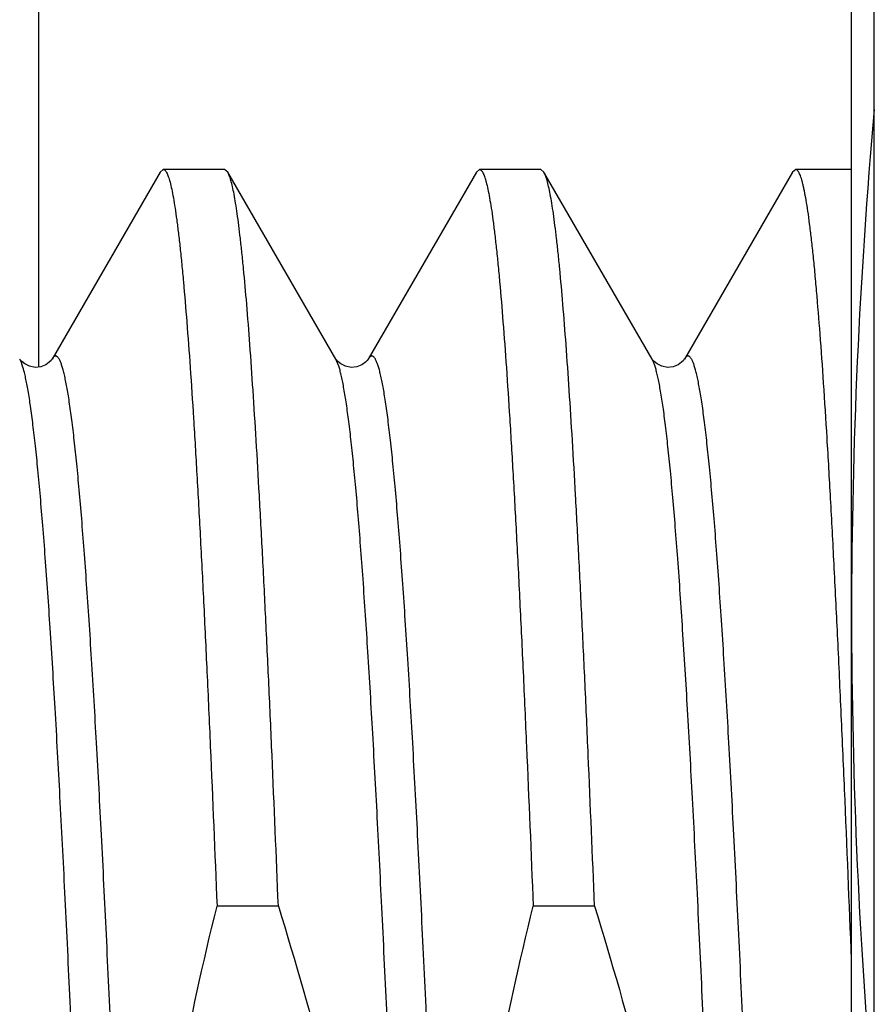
# Model space of a CAD drawing. Header units: inches. Extents: x 0 to 22, y 0 to 17.
# Tile 84 of 114: x 17.579 to 17.6541, y 9.8454 to 9.9319. Entities that reach past the tile are written whole.
import ezdxf

# ---------------------------------------------------------------- set-up
doc = ezdxf.new("R2010")
doc.units = ezdxf.units.IN
doc.header["$LTSCALE"] = 1.21
doc.header["$MEASUREMENT"] = 0
doc.layers.get('0').update_dxf_attribs({"linetype": 'CONTINUOUS'})

msp = doc.modelspace()

# ---------------------------------------------------------------- linework, layer by layer
at = {"color": 7, "linetype": 'CONTINUOUS'}
for p, q in [((17.654069, 8.159168), (17.654069, 12.285078)), ((17.580683, 9.901418), (17.580683, 10.037918)), ((17.652069, 9.621768), (17.652069, 9.965768)), ((17.591337, 9.918534), (17.591608, 9.918768)), ((17.596997, 9.918768), (17.591608, 9.918768)), ((17.597268, 9.918534), (17.596997, 9.918768)), ((17.619114, 9.918534), (17.619385, 9.918768)), ((17.624774, 9.918768), (17.619385, 9.918768)), ((17.625045, 9.918534), (17.624774, 9.918768)), ((17.647162, 9.918768), (17.646891, 9.918534)), ((17.652069, 9.918768), (17.647162, 9.918768)), ((17.591337, 9.918534), (17.581835, 9.902111)), ((17.60677, 9.902111), (17.597268, 9.918534)), ((17.619114, 9.918534), (17.609612, 9.902111)), ((17.634547, 9.902111), (17.625045, 9.918534)), ((17.646891, 9.918534), (17.637389, 9.902111)), ((17.579034, 9.902049), (17.578993, 9.902111)), ((17.606811, 9.902049), (17.60677, 9.902111)), ((17.634588, 9.902049), (17.634547, 9.902111)), ((17.601717, 9.854057), (17.596327, 9.854057)), ((17.629494, 9.854057), (17.624104, 9.854057))]:
    msp.add_line(p, q, dxfattribs=at)
at = {"color": 9, "linetype": 'CONTINUOUS'}
for p, q in [((17.579085, 9.90193), (17.578993, 9.902111)), ((17.607025, 9.90149), (17.60677, 9.902111)), ((17.634649, 9.901908), (17.634547, 9.902111))]:
    msp.add_line(p, q, dxfattribs=at)
at = {"color": 7, "linetype": 'CONTINUOUS'}
for points in [[(17.579433, 9.901679), (17.579172, 9.90189), (17.579034, 9.902049)], [(17.581835, 9.902112), (17.581826, 9.902097), (17.581755, 9.901998), (17.581585, 9.901824), (17.58128, 9.90161), (17.580842, 9.901435), (17.580348, 9.901382), (17.579849, 9.901476), (17.579433, 9.901679)], [(17.60721, 9.901679), (17.606949, 9.90189), (17.606811, 9.902049)], [(17.609612, 9.902112), (17.609603, 9.902097), (17.609532, 9.901998), (17.609362, 9.901824), (17.609057, 9.90161), (17.608619, 9.901435), (17.608125, 9.901382), (17.607626, 9.901476), (17.60721, 9.901679)], [(17.634987, 9.901679), (17.634726, 9.90189), (17.634588, 9.902049)], [(17.637389, 9.902112), (17.63738, 9.902097), (17.637309, 9.901998), (17.637139, 9.901824), (17.636834, 9.90161), (17.636396, 9.901435), (17.635902, 9.901382), (17.635403, 9.901476), (17.634987, 9.901679)]]:
    msp.add_lwpolyline(points, dxfattribs=at)
for centre, radius, start, end in [((18.153692, 9.879334), 0.501625, 174.88806, 179.9504), ((18.153689, 9.880202), 0.501621, 180.04959, 185.1115)]:
    msp.add_arc(centre, radius, start, end, dxfattribs=at)
for points, knots in [([(17.591608, 9.918768), (17.59162, 9.918768), (17.591645, 9.918765), (17.591683, 9.918751), (17.59172, 9.918729), (17.591773, 9.918685), (17.591837, 9.918606), (17.59191, 9.918482), (17.591982, 9.918325), (17.592055, 9.918133), (17.592129, 9.917907), (17.592232, 9.917538), (17.592359, 9.916991), (17.592504, 9.916229), (17.59265, 9.915332), (17.592796, 9.9143), (17.592943, 9.913133), (17.593089, 9.911834), (17.593236, 9.910404), (17.59344, 9.908239), (17.593691, 9.905218), (17.593984, 9.901223), (17.594276, 9.89675), (17.59457, 9.891819), (17.594863, 9.886451), (17.595157, 9.880671), (17.59545, 9.874505), (17.595852, 9.865591), (17.596138, 9.858735), (17.596327, 9.854057)], [0, 0, 0, 0, 0.00057, 0.001171, 0.001829, 0.002564, 0.004315, 0.006501, 0.009157, 0.012303, 0.01595, 0.020105, 0.029952, 0.04186, 0.05583, 0.071855, 0.089924, 0.110019, 0.132123, 0.156212, 0.210243, 0.271882, 0.340862, 0.41688, 0.499601, 0.58866, 0.683662, 0.784187, 1, 1, 1, 1]), ([(17.619385, 9.918768), (17.619397, 9.918768), (17.619422, 9.918765), (17.61946, 9.918751), (17.619497, 9.918729), (17.61955, 9.918685), (17.619614, 9.918606), (17.619687, 9.918482), (17.619759, 9.918325), (17.619832, 9.918133), (17.619906, 9.917907), (17.620009, 9.917538), (17.620136, 9.916991), (17.620281, 9.916229), (17.620427, 9.915332), (17.620573, 9.9143), (17.62072, 9.913133), (17.620866, 9.911834), (17.621013, 9.910404), (17.621217, 9.908239), (17.621468, 9.905218), (17.621761, 9.901223), (17.622053, 9.89675), (17.622347, 9.891819), (17.62264, 9.886451), (17.622934, 9.880671), (17.623227, 9.874505), (17.623629, 9.865591), (17.623915, 9.858735), (17.624104, 9.854057)], [0, 0, 0, 0, 0.00057, 0.001171, 0.001829, 0.002564, 0.004315, 0.006501, 0.009157, 0.012303, 0.01595, 0.020105, 0.029952, 0.04186, 0.05583, 0.071855, 0.089924, 0.110019, 0.132123, 0.156212, 0.210243, 0.271882, 0.340862, 0.41688, 0.499601, 0.58866, 0.683662, 0.784187, 1, 1, 1, 1]), ([(17.652069, 9.849344), (17.651872, 9.854329), (17.651574, 9.861641), (17.651157, 9.871157), (17.650852, 9.877758), (17.650546, 9.883955), (17.650241, 9.889719), (17.649937, 9.89502), (17.649632, 9.899835), (17.649328, 9.904139), (17.649067, 9.907396), (17.648855, 9.909732), (17.648702, 9.911276), (17.64855, 9.912679), (17.648398, 9.913939), (17.648246, 9.915054), (17.648094, 9.916023), (17.647962, 9.916739), (17.647856, 9.917237), (17.647779, 9.917555), (17.647703, 9.917837), (17.647627, 9.918081), (17.647551, 9.918289), (17.647476, 9.918459), (17.6474, 9.918592), (17.647333, 9.918678), (17.647279, 9.918726), (17.64724, 9.91875), (17.647201, 9.918765), (17.647174, 9.918768), (17.647162, 9.918768)], [0, 0, 0, 0, 0.214411, 0.314582, 0.409415, 0.498455, 0.581276, 0.657482, 0.72671, 0.78863, 0.842952, 0.867183, 0.889423, 0.909647, 0.927834, 0.943966, 0.958028, 0.970012, 0.975225, 0.979918, 0.984095, 0.987758, 0.990914, 0.993574, 0.995755, 0.997493, 0.998217, 0.998861, 0.999447, 1, 1, 1, 1]), ([(17.601717, 9.854057), (17.601538, 9.858478), (17.601268, 9.864968), (17.60089, 9.873421), (17.600613, 9.879305), (17.600336, 9.884851), (17.600059, 9.890037), (17.599782, 9.894842), (17.599506, 9.899247), (17.59923, 9.903236), (17.598954, 9.906791), (17.598717, 9.909477), (17.598525, 9.911398), (17.598387, 9.912666), (17.598248, 9.913816), (17.59811, 9.914848), (17.597972, 9.91576), (17.597835, 9.916551), (17.597698, 9.917222), (17.597579, 9.917703), (17.597481, 9.918026), (17.597412, 9.918224), (17.597343, 9.918391), (17.597293, 9.91849), (17.597268, 9.918534)], [0, 0, 0, 0, 0.205131, 0.301159, 0.392317, 0.478247, 0.558611, 0.633092, 0.701399, 0.763266, 0.818452, 0.866745, 0.888249, 0.907965, 0.925875, 0.941964, 0.956221, 0.968638, 0.979211, 0.987945, 0.991627, 0.994858, 0.997645, 1, 1, 1, 1]), ([(17.629494, 9.854057), (17.629315, 9.858478), (17.629045, 9.864968), (17.628667, 9.873421), (17.62839, 9.879305), (17.628113, 9.884851), (17.627836, 9.890037), (17.627559, 9.894842), (17.627283, 9.899247), (17.627007, 9.903236), (17.626731, 9.906791), (17.626494, 9.909477), (17.626302, 9.911398), (17.626164, 9.912666), (17.626025, 9.913816), (17.625887, 9.914848), (17.625749, 9.91576), (17.625612, 9.916551), (17.625475, 9.917222), (17.625356, 9.917703), (17.625258, 9.918026), (17.625189, 9.918224), (17.62512, 9.918391), (17.62507, 9.91849), (17.625045, 9.918534)], [0, 0, 0, 0, 0.205131, 0.301159, 0.392317, 0.478247, 0.558611, 0.633092, 0.701399, 0.763266, 0.818452, 0.866745, 0.888249, 0.907965, 0.925875, 0.941964, 0.956221, 0.968638, 0.979211, 0.987945, 0.991627, 0.994858, 0.997645, 1, 1, 1, 1]), ([(17.57394, 9.854057), (17.575447, 9.849187), (17.578247, 9.839379), (17.581075, 9.826943), (17.582844, 9.8169), (17.583903, 9.809325), (17.584677, 9.801715), (17.585152, 9.794081), (17.585319, 9.786433), (17.585177, 9.778785), (17.584729, 9.771149), (17.583986, 9.763536), (17.582965, 9.755955), (17.581256, 9.745902), (17.579614, 9.738428), (17.57839, 9.733479)], [0, 0, 0, 0, 0.124996, 0.249987, 0.312489, 0.374991, 0.437493, 0.499995, 0.562497, 0.624999, 0.687501, 0.750003, 0.812506, 0.875008, 1, 1, 1, 1]), ([(17.600777, 9.733479), (17.59927, 9.738349), (17.596469, 9.748157), (17.593642, 9.760593), (17.591873, 9.770636), (17.590813, 9.778211), (17.590039, 9.785821), (17.589564, 9.793456), (17.589397, 9.801103), (17.58954, 9.808751), (17.589988, 9.816388), (17.59073, 9.824001), (17.591752, 9.831581), (17.593461, 9.841634), (17.595102, 9.849109), (17.596327, 9.854057)], [0, 0, 0, 0, 0.124996, 0.249987, 0.312489, 0.374991, 0.437493, 0.499995, 0.562497, 0.624999, 0.687501, 0.750003, 0.812506, 0.875008, 1, 1, 1, 1]), ([(17.601717, 9.854057), (17.603224, 9.849187), (17.606024, 9.839379), (17.608852, 9.826943), (17.610621, 9.8169), (17.61168, 9.809325), (17.612454, 9.801715), (17.612929, 9.794081), (17.613096, 9.786433), (17.612954, 9.778785), (17.612506, 9.771149), (17.611763, 9.763536), (17.610742, 9.755955), (17.609033, 9.745902), (17.607391, 9.738428), (17.606167, 9.733479)], [0, 0, 0, 0, 0.124996, 0.249987, 0.312489, 0.374991, 0.437493, 0.499995, 0.562497, 0.624999, 0.687501, 0.750003, 0.812506, 0.875008, 1, 1, 1, 1]), ([(17.628554, 9.733479), (17.627047, 9.738349), (17.624246, 9.748157), (17.621419, 9.760593), (17.61965, 9.770636), (17.61859, 9.778211), (17.617816, 9.785821), (17.617341, 9.793456), (17.617174, 9.801103), (17.617317, 9.808751), (17.617765, 9.816388), (17.618507, 9.824001), (17.619529, 9.831581), (17.621238, 9.841634), (17.622879, 9.849109), (17.624104, 9.854057)], [0, 0, 0, 0, 0.124996, 0.249987, 0.312489, 0.374991, 0.437493, 0.499995, 0.562497, 0.624999, 0.687501, 0.750003, 0.812506, 0.875008, 1, 1, 1, 1]), ([(17.629494, 9.854057), (17.631001, 9.849187), (17.633801, 9.839379), (17.636629, 9.826943), (17.638398, 9.8169), (17.639457, 9.809325), (17.640231, 9.801715), (17.640706, 9.794081), (17.640873, 9.786433), (17.640731, 9.778785), (17.640283, 9.771149), (17.63954, 9.763536), (17.638519, 9.755955), (17.63681, 9.745902), (17.635168, 9.738428), (17.633944, 9.733479)], [0, 0, 0, 0, 0.124996, 0.249987, 0.312489, 0.374991, 0.437493, 0.499995, 0.562497, 0.624999, 0.687501, 0.750003, 0.812506, 0.875008, 1, 1, 1, 1])]:
    msp.add_open_spline(points, degree=3, knots=knots, dxfattribs=at)
at = {"color": 9, "linetype": 'CONTINUOUS'}
for points, knots in [([(17.595723, 9.685425), (17.595682, 9.685496), (17.595603, 9.685662), (17.595497, 9.685949), (17.595389, 9.6863), (17.595282, 9.686715), (17.595174, 9.687195), (17.595067, 9.687739), (17.594959, 9.688346), (17.594808, 9.689282), (17.594623, 9.690609), (17.594408, 9.692387), (17.594192, 9.69441), (17.593977, 9.696672), (17.593761, 9.699168), (17.593545, 9.701891), (17.593329, 9.704836), (17.593031, 9.709184), (17.592663, 9.715115), (17.592233, 9.722786), (17.591802, 9.73114), (17.591371, 9.740098), (17.59094, 9.749572), (17.590508, 9.759472), (17.590076, 9.769702), (17.589645, 9.780164), (17.589213, 9.790757), (17.588781, 9.801379), (17.588349, 9.811928), (17.587917, 9.822302), (17.587485, 9.832401), (17.587054, 9.842128), (17.586622, 9.851389), (17.586192, 9.860096), (17.585761, 9.868164), (17.585394, 9.874451), (17.585097, 9.879104), (17.584881, 9.882291), (17.584664, 9.885265), (17.584448, 9.888019), (17.584233, 9.890545), (17.584017, 9.892839), (17.583802, 9.894894), (17.583587, 9.896705), (17.583401, 9.89806), (17.583251, 9.899018), (17.583143, 9.899642), (17.583035, 9.900203), (17.582927, 9.9007), (17.58282, 9.901132), (17.582713, 9.901501), (17.582606, 9.901804), (17.582512, 9.902015), (17.582436, 9.90215), (17.582382, 9.902229), (17.582327, 9.902292), (17.582273, 9.902338), (17.582218, 9.902369), (17.582161, 9.902383), (17.582105, 9.902378), (17.582049, 9.902357), (17.581994, 9.902319), (17.58194, 9.902265), (17.581886, 9.902194), (17.581852, 9.902141), (17.581835, 9.902112)], [0, 0, 0, 0, 0.001125, 0.002524, 0.004204, 0.00617, 0.008423, 0.010965, 0.013794, 0.01691, 0.023998, 0.032216, 0.041548, 0.051972, 0.063465, 0.076, 0.089548, 0.104076, 0.135932, 0.171266, 0.209739, 0.250983, 0.294601, 0.340174, 0.387265, 0.435421, 0.484178, 0.53307, 0.581624, 0.629374, 0.675862, 0.720641, 0.76328, 0.80337, 0.840526, 0.874393, 0.88999, 0.904646, 0.918326, 0.930998, 0.942631, 0.953199, 0.962678, 0.971046, 0.978285, 0.981478, 0.984383, 0.987001, 0.989331, 0.991373, 0.99313, 0.994603, 0.9958, 0.996298, 0.996734, 0.99711, 0.997434, 0.997716, 0.997971, 0.99822, 0.998486, 0.998786, 0.999133, 0.999536, 1, 1, 1, 1]), ([(17.6235, 9.685425), (17.623459, 9.685496), (17.62338, 9.685662), (17.623274, 9.685949), (17.623166, 9.6863), (17.623059, 9.686715), (17.622951, 9.687195), (17.622844, 9.687739), (17.622736, 9.688346), (17.622585, 9.689282), (17.6224, 9.690609), (17.622185, 9.692387), (17.621969, 9.69441), (17.621754, 9.696672), (17.621538, 9.699168), (17.621322, 9.701891), (17.621106, 9.704836), (17.620808, 9.709184), (17.62044, 9.715115), (17.62001, 9.722786), (17.619579, 9.73114), (17.619148, 9.740098), (17.618717, 9.749572), (17.618285, 9.759472), (17.617853, 9.769702), (17.617422, 9.780164), (17.61699, 9.790757), (17.616558, 9.801379), (17.616126, 9.811928), (17.615694, 9.822302), (17.615262, 9.832401), (17.614831, 9.842128), (17.614399, 9.851389), (17.613969, 9.860096), (17.613538, 9.868164), (17.613171, 9.874451), (17.612874, 9.879104), (17.612658, 9.882291), (17.612441, 9.885265), (17.612225, 9.888019), (17.61201, 9.890545), (17.611794, 9.892839), (17.611579, 9.894894), (17.611364, 9.896705), (17.611178, 9.89806), (17.611028, 9.899018), (17.61092, 9.899642), (17.610812, 9.900203), (17.610704, 9.9007), (17.610597, 9.901132), (17.61049, 9.901501), (17.610383, 9.901804), (17.610289, 9.902015), (17.610213, 9.90215), (17.610159, 9.902229), (17.610104, 9.902292), (17.61005, 9.902338), (17.609995, 9.902369), (17.609938, 9.902383), (17.609882, 9.902378), (17.609826, 9.902357), (17.609771, 9.902319), (17.609717, 9.902265), (17.609663, 9.902194), (17.609629, 9.902141), (17.609612, 9.902112)], [0, 0, 0, 0, 0.001125, 0.002524, 0.004204, 0.00617, 0.008424, 0.010965, 0.013794, 0.01691, 0.023998, 0.032216, 0.041548, 0.051972, 0.063465, 0.076, 0.089548, 0.104076, 0.135932, 0.171266, 0.209739, 0.250983, 0.294601, 0.340174, 0.387265, 0.435421, 0.484178, 0.53307, 0.581624, 0.629374, 0.675862, 0.720641, 0.76328, 0.80337, 0.840526, 0.874393, 0.88999, 0.904646, 0.918326, 0.930998, 0.942631, 0.953199, 0.962678, 0.971046, 0.978285, 0.981478, 0.984383, 0.987001, 0.989331, 0.991373, 0.99313, 0.994603, 0.9958, 0.996298, 0.996734, 0.99711, 0.997434, 0.997716, 0.997971, 0.99822, 0.998486, 0.998786, 0.999133, 0.999536, 1, 1, 1, 1]), ([(17.651277, 9.685425), (17.651236, 9.685496), (17.651157, 9.685662), (17.651051, 9.685949), (17.650943, 9.6863), (17.650836, 9.686715), (17.650728, 9.687195), (17.650621, 9.687739), (17.650513, 9.688346), (17.650362, 9.689282), (17.650177, 9.690609), (17.649962, 9.692387), (17.649746, 9.69441), (17.649531, 9.696672), (17.649315, 9.699168), (17.649099, 9.701891), (17.648883, 9.704836), (17.648585, 9.709184), (17.648217, 9.715115), (17.647787, 9.722786), (17.647356, 9.73114), (17.646925, 9.740098), (17.646494, 9.749572), (17.646062, 9.759472), (17.64563, 9.769702), (17.645199, 9.780164), (17.644767, 9.790757), (17.644335, 9.801379), (17.643903, 9.811928), (17.643471, 9.822302), (17.643039, 9.832401), (17.642608, 9.842128), (17.642176, 9.851389), (17.641746, 9.860096), (17.641315, 9.868164), (17.640948, 9.874451), (17.640651, 9.879104), (17.640435, 9.882291), (17.640218, 9.885265), (17.640002, 9.888019), (17.639787, 9.890545), (17.639571, 9.892839), (17.639356, 9.894894), (17.639141, 9.896705), (17.638955, 9.89806), (17.638805, 9.899018), (17.638697, 9.899642), (17.638589, 9.900203), (17.638481, 9.9007), (17.638374, 9.901132), (17.638267, 9.901501), (17.63816, 9.901804), (17.638066, 9.902015), (17.63799, 9.90215), (17.637936, 9.902229), (17.637881, 9.902292), (17.637827, 9.902338), (17.637772, 9.902369), (17.637715, 9.902383), (17.637659, 9.902378), (17.637603, 9.902357), (17.637548, 9.902319), (17.637494, 9.902265), (17.63744, 9.902194), (17.637406, 9.902141), (17.637389, 9.902112)], [0, 0, 0, 0, 0.001125, 0.002524, 0.004204, 0.00617, 0.008423, 0.010965, 0.013794, 0.01691, 0.023998, 0.032216, 0.041548, 0.051972, 0.063465, 0.076, 0.089548, 0.104076, 0.135932, 0.171266, 0.209739, 0.250983, 0.294601, 0.340174, 0.387265, 0.435421, 0.484178, 0.53307, 0.581624, 0.629374, 0.675862, 0.720641, 0.76328, 0.80337, 0.840526, 0.874393, 0.88999, 0.904646, 0.918326, 0.930998, 0.942631, 0.953199, 0.962678, 0.971046, 0.978285, 0.981478, 0.984383, 0.987001, 0.989331, 0.991373, 0.99313, 0.994603, 0.9958, 0.996298, 0.996734, 0.99711, 0.997434, 0.997716, 0.997971, 0.99822, 0.998486, 0.998786, 0.999133, 0.999536, 1, 1, 1, 1]), ([(17.592882, 9.685425), (17.592865, 9.685396), (17.592831, 9.685343), (17.592778, 9.685273), (17.592724, 9.685219), (17.592669, 9.685181), (17.592614, 9.685158), (17.592558, 9.685154), (17.592502, 9.685166), (17.592447, 9.685196), (17.592393, 9.685241), (17.592339, 9.685303), (17.592285, 9.68538), (17.592209, 9.685512), (17.592116, 9.685719), (17.59201, 9.686017), (17.591903, 9.686379), (17.591797, 9.686805), (17.59169, 9.687294), (17.591583, 9.687846), (17.591475, 9.688461), (17.591326, 9.689405), (17.591142, 9.69074), (17.590928, 9.692526), (17.590714, 9.694552), (17.5905, 9.696814), (17.590285, 9.699306), (17.590071, 9.702023), (17.589856, 9.704958), (17.589641, 9.708104), (17.589346, 9.712699), (17.588981, 9.71891), (17.588554, 9.726882), (17.588126, 9.73549), (17.587697, 9.744652), (17.587268, 9.754281), (17.58684, 9.764285), (17.586411, 9.774569), (17.585981, 9.785035), (17.585552, 9.795585), (17.585123, 9.806117), (17.584694, 9.816532), (17.584265, 9.826731), (17.583836, 9.836616), (17.583408, 9.846094), (17.582979, 9.855075), (17.582551, 9.863474), (17.582124, 9.871209), (17.581697, 9.878209), (17.581331, 9.883551), (17.581034, 9.887407), (17.580819, 9.88997), (17.580605, 9.892304), (17.580391, 9.894405), (17.580177, 9.896266), (17.579964, 9.897883), (17.57978, 9.899076), (17.579629, 9.899905), (17.579522, 9.900434), (17.579415, 9.900899), (17.579309, 9.901301), (17.579202, 9.901639), (17.579125, 9.90184), (17.579085, 9.90193)], [0, 0, 0, 0, 0.000462, 0.000864, 0.00121, 0.001509, 0.001774, 0.002022, 0.002275, 0.002553, 0.002873, 0.003243, 0.003672, 0.004162, 0.00534, 0.006791, 0.008521, 0.010533, 0.01283, 0.015411, 0.018276, 0.021424, 0.028566, 0.036823, 0.046179, 0.056612, 0.068099, 0.080615, 0.094128, 0.10861, 0.124024, 0.157504, 0.194255, 0.233927, 0.276146, 0.320512, 0.366603, 0.413983, 0.462202, 0.510803, 0.559324, 0.607306, 0.654293, 0.699838, 0.743512, 0.784898, 0.823606, 0.859269, 0.89155, 0.920144, 0.932974, 0.944784, 0.955549, 0.965243, 0.973844, 0.981335, 0.987701, 0.99046, 0.992933, 0.995123, 0.997029, 0.998653, 1, 1, 1, 1]), ([(17.620659, 9.685425), (17.620642, 9.685396), (17.620609, 9.685344), (17.620556, 9.685274), (17.620503, 9.68522), (17.620449, 9.685182), (17.620394, 9.685159), (17.620339, 9.685153), (17.620283, 9.685165), (17.620229, 9.685192), (17.620175, 9.685236), (17.620122, 9.685294), (17.620069, 9.685369), (17.619994, 9.685496), (17.619902, 9.685697), (17.619797, 9.685986), (17.619692, 9.686337), (17.619587, 9.686751), (17.619481, 9.687226), (17.619375, 9.687763), (17.619269, 9.688362), (17.619121, 9.689281), (17.618939, 9.690581), (17.618728, 9.692322), (17.618517, 9.694297), (17.618305, 9.696504), (17.618093, 9.698936), (17.617881, 9.701588), (17.617669, 9.704454), (17.617457, 9.707528), (17.617165, 9.712019), (17.616804, 9.718094), (17.616382, 9.725897), (17.615959, 9.734329), (17.615535, 9.743314), (17.615112, 9.752766), (17.614688, 9.762599), (17.614264, 9.772721), (17.61384, 9.783039), (17.613416, 9.793456), (17.612854, 9.807265), (17.612292, 9.820886), (17.61172, 9.834191), (17.611296, 9.843669), (17.610873, 9.852684), (17.61045, 9.861152), (17.610027, 9.868995), (17.609605, 9.876139), (17.609243, 9.881626), (17.608951, 9.885616), (17.608739, 9.888294), (17.608527, 9.890753), (17.608315, 9.892987), (17.608103, 9.89499), (17.607892, 9.896759), (17.607682, 9.898289), (17.6075, 9.899412), (17.607351, 9.900187), (17.607245, 9.900677), (17.60714, 9.901106), (17.607064, 9.901369), (17.607025, 9.90149)], [0, 0, 0, 0, 0.000458, 0.000857, 0.001201, 0.001499, 0.001763, 0.002009, 0.002258, 0.002531, 0.002842, 0.003203, 0.00362, 0.004097, 0.005244, 0.006656, 0.008341, 0.010302, 0.012541, 0.015059, 0.017854, 0.020927, 0.0279, 0.035967, 0.04511, 0.05531, 0.066544, 0.078789, 0.092015, 0.106193, 0.12129, 0.1541, 0.190145, 0.229092, 0.270579, 0.314224, 0.359622, 0.406354, 0.453985, 0.502076, 0.550179, 0.644648, 0.690138, 0.7339, 0.775527, 0.814636, 0.850864, 0.883878, 0.913372, 0.926714, 0.939077, 0.950434, 0.960759, 0.97003, 0.978226, 0.985331, 0.991332, 0.993916, 0.996221, 0.998249, 1, 1, 1, 1]), ([(17.648436, 9.685425), (17.648419, 9.685396), (17.648385, 9.685343), (17.648332, 9.685273), (17.648278, 9.685219), (17.648224, 9.685181), (17.648168, 9.685159), (17.648112, 9.685154), (17.648056, 9.685166), (17.648001, 9.685196), (17.647947, 9.685241), (17.647893, 9.685302), (17.64784, 9.685379), (17.647763, 9.685511), (17.647671, 9.685718), (17.647565, 9.686015), (17.647458, 9.686377), (17.647351, 9.686802), (17.647245, 9.68729), (17.647137, 9.687841), (17.64703, 9.688455), (17.646881, 9.689398), (17.646697, 9.690731), (17.646483, 9.692513), (17.64627, 9.694537), (17.646056, 9.696795), (17.645841, 9.699284), (17.645627, 9.701997), (17.645412, 9.704928), (17.645198, 9.70807), (17.644903, 9.712658), (17.644538, 9.718861), (17.644111, 9.726823), (17.643683, 9.735421), (17.643255, 9.744572), (17.642826, 9.75419), (17.642398, 9.764184), (17.641969, 9.774458), (17.64154, 9.784916), (17.641112, 9.795458), (17.640683, 9.805983), (17.640254, 9.816393), (17.639825, 9.826588), (17.639397, 9.836472), (17.638968, 9.84595), (17.63854, 9.854933), (17.638113, 9.863336), (17.637686, 9.871079), (17.637259, 9.878088), (17.636893, 9.883438), (17.636596, 9.887302), (17.636382, 9.889873), (17.636168, 9.892215), (17.635954, 9.894323), (17.63574, 9.896193), (17.635527, 9.89782), (17.635343, 9.899021), (17.635193, 9.899856), (17.635086, 9.90039), (17.634979, 9.90086), (17.634872, 9.901267), (17.634766, 9.901611), (17.634688, 9.901816), (17.634649, 9.901908)], [0, 0, 0, 0, 0.000462, 0.000863, 0.001209, 0.001508, 0.001773, 0.002021, 0.002274, 0.002552, 0.002871, 0.003241, 0.003668, 0.004158, 0.005334, 0.006783, 0.00851, 0.010519, 0.012812, 0.015389, 0.01825, 0.021394, 0.028526, 0.036771, 0.046114, 0.056533, 0.068005, 0.080503, 0.094, 0.108462, 0.123857, 0.157297, 0.194004, 0.233633, 0.275807, 0.320129, 0.366178, 0.413519, 0.461702, 0.510272, 0.558769, 0.606731, 0.653707, 0.69925, 0.742928, 0.78433, 0.823062, 0.85876, 0.891085, 0.919734, 0.932595, 0.944439, 0.95524, 0.964972, 0.973614, 0.981148, 0.987559, 0.99034, 0.992837, 0.99505, 0.99698, 0.998629, 1, 1, 1, 1])]:
    msp.add_open_spline(points, degree=3, knots=knots, dxfattribs=at)

doc.saveas('drawing.dxf')
